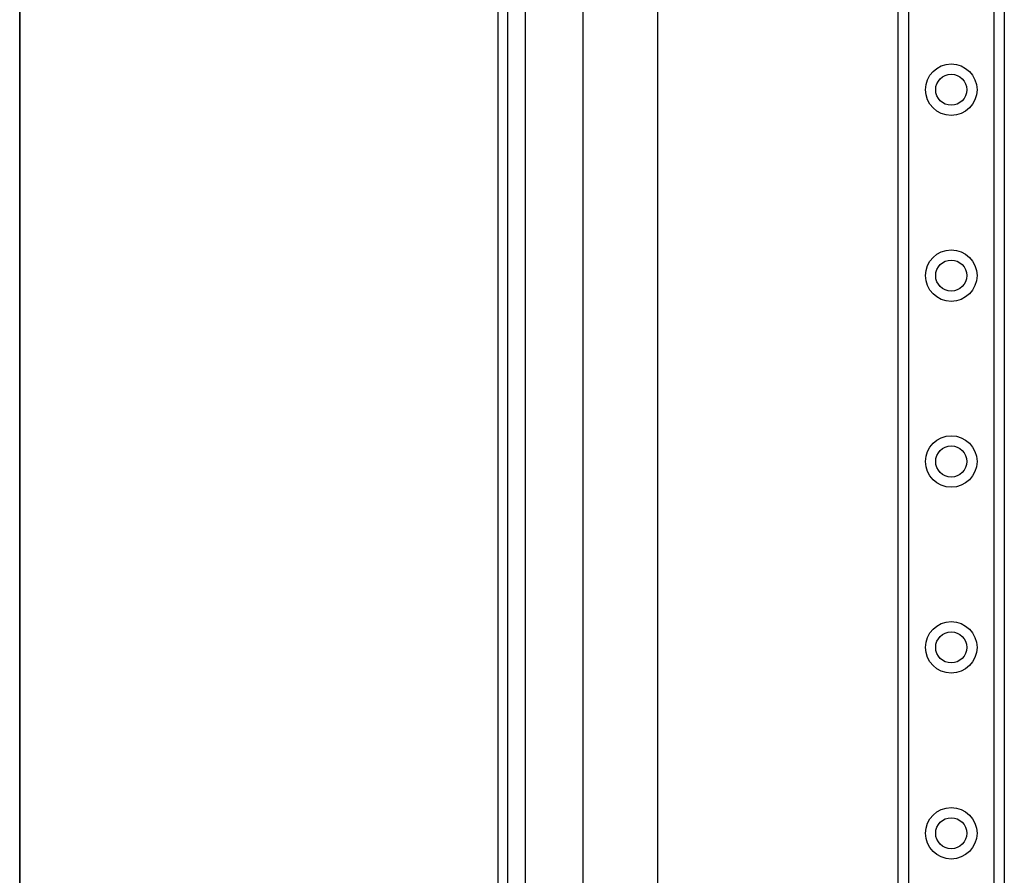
# Model space of a CAD drawing. Header units: inches. Extents: x 0 to 121, y -11 to 79.
# Tile 13 of 88: x 2.9 to 9.36, y 33.56 to 39.18. Entities that reach past the tile are written whole.
import ezdxf

# ---------------------------------------------------------------- set-up
doc = ezdxf.new("R2010")
doc.units = ezdxf.units.IN
doc.header["$LTSCALE"] = 7.278232
doc.header["$MEASUREMENT"] = 0
doc.layers.get('0').update_dxf_attribs({"lineweight": 25})
for name, color, linetype, lineweight in [('Sketch Geometry(ANSI)', 7, 'Continuous', 25), ('Symbols(ANSI)', 7, 'Continuous', 25), ('Visible Edges(ANSI)', 7, 'Continuous', 25), ('Visible Tangent Edges(ANSI)', 7, 'Continuous', 25)]:
    doc.layers.add(name, color=color, linetype=linetype, lineweight=lineweight)
doc.styles.add('Current-ANSI', font='arial.ttf')

# ---------------------------------------------------------------- blocks, each defined once
blk = doc.blocks.new('Borders 10_EXM - B (Inch)')
at = {"layer": 'Sketch Geometry(ANSI)', "linetype": 'Continuous', "lineweight": 35}
blk.add_line((0.39786, 10.56654), (0.39786, 0.25454), dxfattribs=at)
at = {"layer": 'Symbols(ANSI)', "color": 7, "style": 'Current-ANSI'}
blk.add_attdef('FILENAME_AND_PATH_001', (6.0203, 10.71813), '', height=0.09, dxfattribs=at)

msp = doc.modelspace()

# ---------------------------------------------------------------- linework, layer by layer
at = {"layer": 'Visible Edges(ANSI)'}
for p, q in [((6.0378, 56.3561), (6.0378, 27.189)), ((6.1035, 27.189), (6.1035, 56.3561)), ((8.6678, 28.5463), (8.6678, 54.9988)), ((9.365, 54.9988), (9.365, 28.5463)), ((6.5985, 32.7565), (6.5985, 50.7886)), ((7.087, 50.7886), (7.087, 32.7565))]:
    msp.add_line(p, q, dxfattribs=at)
for centre in [(9.0164, 38.7199), (9.0164, 37.4989), (9.0164, 36.2779), (9.0164, 35.0568), (9.0164, 33.8358)]:
    msp.add_circle(centre, 0.1023, dxfattribs=at)
at = {"layer": 'Visible Tangent Edges(ANSI)'}
for p, q in [((6.2189, 27.189), (6.2189, 56.3561)), ((8.7346, 54.9988), (8.7346, 28.5463)), ((9.2982, 28.5463), (9.2982, 54.9988))]:
    msp.add_line(p, q, dxfattribs=at)
for centre in [(9.0164, 38.7199), (9.0164, 37.4989), (9.0164, 36.2779), (9.0164, 35.0568), (9.0164, 33.8358)]:
    msp.add_circle(centre, 0.1692, dxfattribs=at)

# ---------------------------------------------------------------- block references
at = {"xscale": 7.278232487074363, "yscale": 7.278232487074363, "zscale": 7.278232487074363}
msp.add_blockref('Borders 10_EXM - B (Inch)', (0, 0), dxfattribs=at)

doc.saveas('drawing.dxf')
